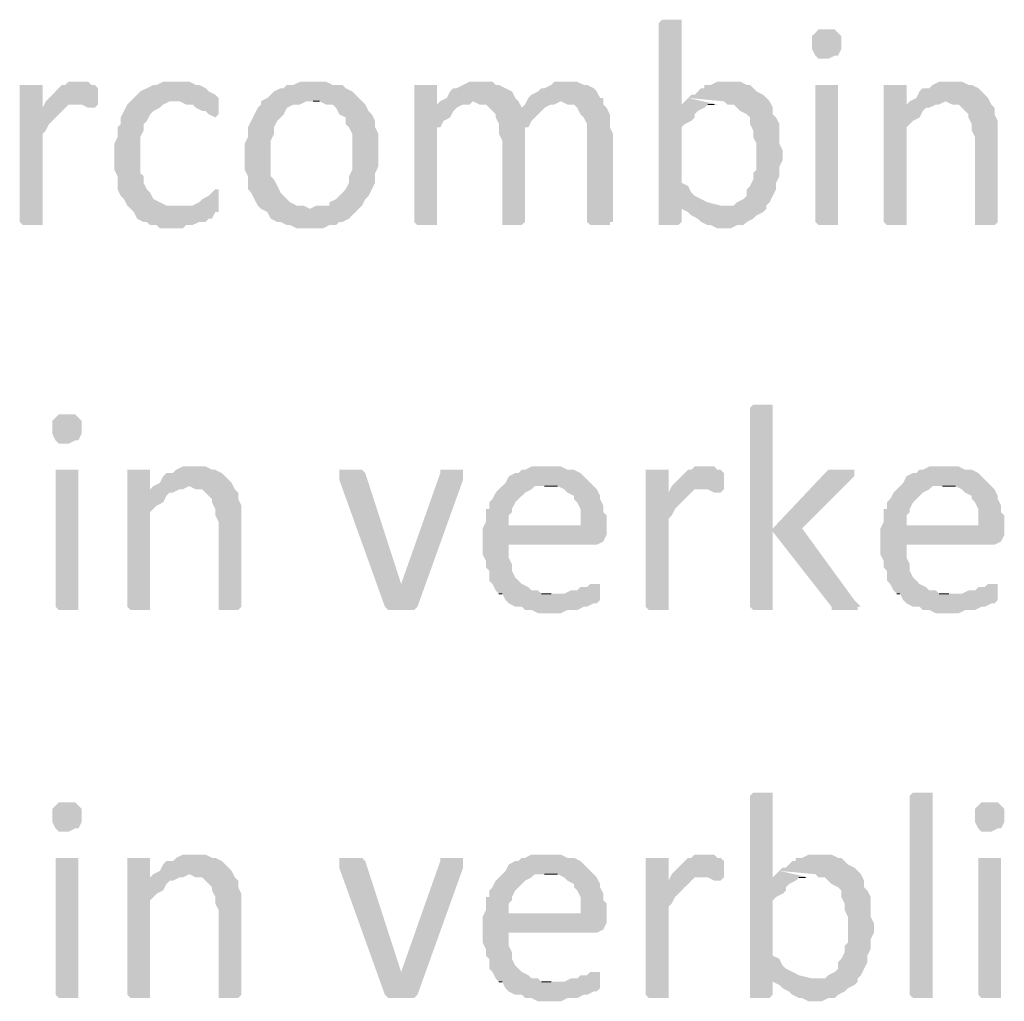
# Model space of a CAD drawing. Header units: millimetres. Extents: x -197899 to 120983, y -4228 to 45370.
# Tile 114 of 200: x -130792 to -129514, y 1408 to 2682. Entities that reach past the tile are written whole.
import ezdxf

# ---------------------------------------------------------------- set-up
doc = ezdxf.new("R2010")
doc.units = ezdxf.units.MM
for name, color, linetype in [('AL63----', 7, 'Continuous'), ('PDF_Geometry', 8, 'Continuous'), ('PDF_Solid Fills', 8, 'Continuous')]:
    doc.layers.add(name, color=color, linetype=linetype)

# ---------------------------------------------------------------- blocks, each defined once
blk = doc.blocks.new('A$C01523A58')
at = {"layer": 'PDF_Solid Fills'}
for points in [[(32228.3, -26471), (32215.6, -26471), (32211.4, -26475.2), (32211.4, -26737.7), (32236.8, -26737.7), (32241, -26733.5), (32241, -26712.3), (32274.9, -26708.1), (32266.4, -26703.9), (32266.4, -26703.9), (32258, -26699.6), (32253.7, -26695.4), (32249.5, -26686.9), (32241, -26682.7), (32241, -26610.7), (32245.2, -26606.5), (32253.7, -26602.3), (32258, -26598), (32258, -26593.8), (32262.1, -26589.5), (32270.6, -26585.3), (32274.9, -26581.1), (32283.4, -26581.1), (32241, -26581.1), (32241, -26475.2), (32241, -26471), (32236.8, -26471)], [(32431.5, -26483.7), (32418.8, -26483.7), (32414.6, -26488), (32414.6, -26488), (32410.3, -26492.2), (32410.3, -26500.6), (32410.3, -26509.1), (32414.6, -26517.6), (32414.6, -26517.6), (32418.8, -26521.8), (32431.5, -26521.8), (32440, -26517.6), (32444.2, -26517.6), (32448.4, -26509.1), (32448.4, -26500.6), (32448.4, -26492.2), (32444.2, -26488), (32444.2, -26488), (32440, -26483.7)], [(31457.8, -26551.5), (31445.1, -26551.5), (31440.9, -26555.7), (31436.6, -26555.7), (31428.2, -26564.1), (31424, -26568.4), (31419.7, -26572.6), (31415.5, -26576.9), (31411.3, -26585.3), (31440.9, -26585.3), (31445.1, -26581.1), (31453.6, -26581.1), (31483.3, -26576.9), (31483.3, -26559.9), (31483.3, -26559.9), (31479, -26555.7), (31474.8, -26555.7), (31470.5, -26551.5), (31462, -26551.5)], [(31584.8, -26551.5), (31567.9, -26551.5), (31559.4, -26555.7), (31555.2, -26555.7), (31546.7, -26559.9), (31538.2, -26564.1), (31534.1, -26568.4), (31529.8, -26572.6), (31525.6, -26576.9), (31589, -26576.9), (31597.5, -26581.1), (31606, -26581.1), (31610.2, -26585.3), (31618.7, -26589.5), (31622.9, -26589.5), (31627.2, -26593.8), (31635.6, -26598), (31639.9, -26593.8), (31639.9, -26572.6), (31635.6, -26568.4), (31635.6, -26568.4), (31627.2, -26564.1), (31622.9, -26559.9), (31614.5, -26555.7), (31610.2, -26555.7), (31601.8, -26551.5), (31593.3, -26551.5)], [(31762.6, -26551.5), (31745.7, -26551.5), (31737.2, -26555.7), (31728.7, -26555.7), (31724.5, -26559.9), (31720.3, -26559.9), (31711.8, -26564.1), (31707.6, -26568.4), (31703.3, -26572.6), (31694.9, -26576.9), (31694.9, -26581.1), (31690.7, -26585.3), (31686.4, -26593.8), (31682.2, -26602.3), (31678, -26610.7), (31678, -26623.4), (31673.7, -26631.9), (31673.7, -26648.8), (31673.7, -26665.7), (31678, -26674.2), (31678, -26691.1), (31682.2, -26695.4), (31686.4, -26703.9), (31690.7, -26712.3), (31694.9, -26716.5), (31758.4, -26716.5), (31750, -26712.3), (31741.5, -26712.3), (31733, -26708.1), (31728.7, -26703.9), (31724.5, -26699.6), (31720.3, -26695.4), (31716.1, -26686.9), (31711.8, -26678.5), (31707.6, -26674.2), (31707.6, -26627.7), (31711.8, -26619.2), (31711.8, -26610.7), (31716.1, -26602.3), (31720.3, -26598), (31724.5, -26593.8), (31728.7, -26585.3), (31737.2, -26581.1), (31745.7, -26581.1), (31754.1, -26576.9), (31826.1, -26576.9), (31817.7, -26568.4), (31813.4, -26564.1), (31804.9, -26559.9), (31800.8, -26555.7), (31788, -26555.7), (31779.5, -26551.5), (31771.1, -26551.5)], [(31978.5, -26551.5), (31965.8, -26551.5), (31957.4, -26555.7), (31948.9, -26559.9), (31944.7, -26559.9), (31940.4, -26564.1), (31936.2, -26572.6), (31927.7, -26576.9), (31923.5, -26581.1), (31948.9, -26585.3), (31957.4, -26581.1), (31965.8, -26581.1), (31970.1, -26576.9), (32029.3, -26576.9), (32025.1, -26572.6), (32020.8, -26564.1), (32012.4, -26559.9), (32012.4, -26559.9), (32003.9, -26555.7), (31999.7, -26555.7), (31995.5, -26551.5), (31987, -26551.5)], [(32092.8, -26551.5), (32075.9, -26551.5), (32071.6, -26555.7), (32063.2, -26559.9), (32059, -26559.9), (32054.7, -26564.1), (32046.2, -26568.4), (32042.1, -26572.6), (32084.4, -26576.9), (32084.4, -26576.9), (32092.8, -26581.1), (32101.3, -26581.1), (32105.5, -26585.3), (32109.8, -26593.8), (32109.8, -26593.8), (32114, -26598), (32118.3, -26606.5), (32118.3, -26733.5), (32118.3, -26733.5), (32122.5, -26737.7), (32147.9, -26737.7), (32147.9, -26733.5), (32152.1, -26733.5), (32152.1, -26619.2), (32147.9, -26610.7), (32147.9, -26593.8), (32147.9, -26593.8), (32143.6, -26585.3), (32139.4, -26581.1), (32139.4, -26572.6), (32135.2, -26572.6), (32130.9, -26564.1), (32126.7, -26559.9), (32118.3, -26555.7), (32114, -26555.7), (32105.5, -26551.5), (32101.3, -26551.5)], [(32300.3, -26551.5), (32287.5, -26551.5), (32279.1, -26555.7), (32270.6, -26555.7), (32270.6, -26559.9), (32266.4, -26559.9), (32258, -26568.4), (32253.7, -26568.4), (32249.5, -26572.6), (32296, -26576.9), (32300.3, -26581.1), (32308.7, -26581.1), (32312.9, -26585.3), (32317.2, -26589.5), (32325.7, -26593.8), (32329.9, -26598), (32329.9, -26606.5), (32334.1, -26614.9), (32334.1, -26623.4), (32334.1, -26623.4), (32338.3, -26631.9), (32338.3, -26648.8), (32338.3, -26665.7), (32334.1, -26670), (32334.1, -26678.5), (32329.9, -26686.9), (32325.7, -26691.1), (32325.7, -26699.6), (32321.4, -26703.9), (32312.9, -26708.1), (32308.7, -26712.3), (32291.8, -26712.3), (32241, -26716.5), (32249.5, -26720.8), (32253.7, -26725), (32253.7, -26725), (32262.1, -26729.3), (32266.4, -26733.5), (32274.9, -26737.7), (32279.1, -26737.7), (32287.5, -26741.9), (32304.5, -26741.9), (32312.9, -26737.7), (32321.4, -26737.7), (32325.7, -26733.5), (32334.1, -26729.3), (32338.3, -26725), (32346.8, -26720.8), (32351.1, -26716.5), (32351.1, -26712.3), (32355.3, -26708.1), (32359.5, -26699.6), (32363.7, -26691.1), (32363.7, -26682.7), (32363.7, -26682.7), (32368, -26674.2), (32368, -26661.5), (32372.2, -26653.1), (32372.2, -26640.3), (32368, -26631.9), (32368, -26606.5), (32368, -26606.5), (32363.7, -26598), (32359.5, -26593.8), (32359.5, -26585.3), (32355.3, -26576.9), (32351.1, -26572.6), (32346.8, -26568.4), (32338.3, -26564.1), (32334.1, -26559.9), (32329.9, -26555.7), (32325.7, -26555.7), (32317.2, -26551.5), (32308.7, -26551.5)], [(32592.4, -26551.5), (32575.4, -26551.5), (32567, -26555.7), (32562.7, -26559.9), (32554.2, -26559.9), (32550, -26564.1), (32545.8, -26572.6), (32537.3, -26576.9), (32583.9, -26576.9), (32592.4, -26581.1), (32600.8, -26581.1), (32605, -26585.3), (32613.5, -26593.8), (32613.5, -26598), (32617.8, -26606.5), (32617.8, -26614.9), (32622, -26623.4), (32622, -26733.5), (32622, -26737.7), (32647.4, -26737.7), (32651.6, -26733.5), (32651.6, -26627.7), (32651.6, -26602.3), (32647.4, -26593.8), (32647.4, -26585.3), (32643.2, -26581.1), (32638.9, -26572.6), (32638.9, -26572.6), (32630.5, -26564.1), (32626.3, -26559.9), (32617.8, -26555.7), (32613.5, -26555.7), (32605, -26551.5), (32600.8, -26551.5)], [(31394.3, -26555.7), (31381.6, -26555.7), (31381.6, -26733.5), (31381.6, -26733.5), (31385.9, -26737.7), (31411.3, -26737.7), (31411.3, -26733.5), (31411.3, -26619.2), (31415.5, -26614.9), (31419.7, -26606.5), (31424, -26602.3), (31424, -26602.3), (31432.4, -26593.8), (31436.6, -26589.5), (31440.9, -26585.3), (31411.3, -26585.3), (31411.3, -26555.7), (31402.8, -26555.7)], [(31906.6, -26555.7), (31893.9, -26555.7), (31893.9, -26733.5), (31893.9, -26733.5), (31898.1, -26737.7), (31923.5, -26737.7), (31923.5, -26733.5), (31923.5, -26610.7), (31927.7, -26610.7), (31932, -26602.3), (31940.4, -26598), (31944.7, -26589.5), (31948.9, -26585.3), (31948.9, -26585.3), (31923.5, -26581.1), (31923.5, -26555.7), (31915, -26555.7)], [(32431.5, -26555.7), (32414.6, -26555.7), (32414.6, -26733.5), (32414.6, -26733.5), (32418.8, -26737.7), (32444.2, -26737.7), (32444.2, -26733.5), (32444.2, -26555.7), (32440, -26555.7)], [(32516.2, -26555.7), (32503.5, -26555.7), (32503.5, -26733.5), (32503.5, -26733.5), (32507.7, -26737.7), (32533.1, -26737.7), (32533.1, -26733.5), (32533.1, -26610.7), (32537.3, -26606.5), (32541.6, -26602.3), (32550, -26598), (32554.2, -26589.5), (32558.5, -26585.3), (32562.7, -26585.3), (32533.1, -26581.1), (32533.1, -26555.7), (32524.6, -26555.7)], [(31483.3, -26576.9), (31453.6, -26581.1), (31462, -26581.1), (31470.5, -26585.3), (31479, -26585.3), (31483.3, -26581.1)], [(31525.6, -26576.9), (31521.3, -26581.1), (31517.1, -26589.5), (31512.8, -26598), (31512.8, -26606.5), (31508.7, -26610.7), (31508.7, -26623.4), (31504.4, -26631.9), (31504.4, -26648.8), (31504.4, -26665.7), (31508.7, -26674.2), (31508.7, -26691.1), (31512.8, -26699.6), (31517.1, -26703.9), (31521.3, -26712.3), (31525.6, -26716.5), (31529.8, -26720.8), (31534.1, -26729.3), (31542.5, -26733.5), (31546.7, -26733.5), (31551, -26737.7), (31559.4, -26737.7), (31563.6, -26741.9), (31593.3, -26741.9), (31597.5, -26737.7), (31606, -26737.7), (31614.5, -26733.5), (31622.9, -26733.5), (31627.2, -26729.3), (31631.4, -26729.3), (31635.6, -26720.8), (31639.9, -26720.8), (31639.9, -26716.5), (31584.8, -26712.3), (31572.1, -26712.3), (31563.6, -26708.1), (31563.6, -26708.1), (31555.2, -26703.9), (31551, -26695.4), (31546.7, -26691.1), (31542.5, -26682.7), (31542.5, -26674.2), (31538.2, -26670), (31538.2, -26623.4), (31542.5, -26614.9), (31542.5, -26606.5), (31546.7, -26602.3), (31551, -26593.8), (31551, -26593.8), (31555.2, -26589.5), (31563.6, -26585.3), (31567.9, -26581.1), (31576.4, -26576.9), (31584.8, -26576.9)], [(31826.1, -26576.9), (31762.6, -26576.9), (31771.1, -26576.9), (31779.5, -26581.1), (31788, -26581.1), (31792.3, -26585.3), (31796.5, -26593.8), (31804.9, -26598), (31804.9, -26606.5), (31809.2, -26610.7), (31813.4, -26619.2), (31813.4, -26665.7), (31809.2, -26674.2), (31809.2, -26682.7), (31804.9, -26691.1), (31800.8, -26695.4), (31796.5, -26699.6), (31792.3, -26703.9), (31783.8, -26708.1), (31783.8, -26712.3), (31766.9, -26712.3), (31758.4, -26716.5), (31694.9, -26716.5), (31703.3, -26720.8), (31707.6, -26729.3), (31716.1, -26733.5), (31720.3, -26733.5), (31728.7, -26737.7), (31733, -26737.7), (31741.5, -26741.9), (31775.4, -26741.9), (31783.8, -26737.7), (31792.3, -26737.7), (31796.5, -26733.5), (31800.8, -26733.5), (31809.2, -26729.3), (31813.4, -26725), (31817.7, -26720.8), (31826.1, -26712.3), (31826.1, -26712.3), (31830.3, -26703.9), (31834.6, -26699.6), (31838.8, -26691.1), (31843.1, -26682.7), (31843.1, -26670), (31847.3, -26661.5), (31847.3, -26644.6), (31847.3, -26619.2), (31843.1, -26610.7), (31843.1, -26602.3), (31838.8, -26593.8), (31834.6, -26589.5), (31830.3, -26581.1)], [(32029.3, -26576.9), (31970.1, -26576.9), (31978.5, -26581.1), (31987, -26581.1), (31991.3, -26585.3), (32033.6, -26585.3)], [(32042.1, -26572.6), (32037.8, -26581.1), (32033.6, -26585.3), (31991.3, -26585.3), (31999.7, -26593.8), (31999.7, -26598), (32003.9, -26606.5), (32003.9, -26619.2), (32008.2, -26627.7), (32008.2, -26733.5), (32008.2, -26737.7), (32033.6, -26737.7), (32037.8, -26733.5), (32037.8, -26610.7), (32042.1, -26610.7), (32046.2, -26602.3), (32050.5, -26598), (32059, -26589.5), (32063.2, -26585.3), (32063.2, -26585.3), (32071.6, -26581.1), (32075.9, -26581.1), (32084.4, -26576.9)], [(32537.3, -26576.9), (32533.1, -26581.1), (32562.7, -26585.3), (32571.2, -26581.1), (32575.4, -26581.1), (32583.9, -26576.9)], [(31635.6, -26691.1), (31631.4, -26695.4), (31627.2, -26699.6), (31618.7, -26703.9), (31618.7, -26703.9), (31614.5, -26708.1), (31606, -26712.3), (31584.8, -26712.3), (31639.9, -26716.5), (31639.9, -26691.1)], [(32346.8, -26970.6), (32334.1, -26970.6), (32329.9, -26974.8), (32329.9, -27233), (32329.9, -27233), (32334.1, -27237.3), (32359.5, -27237.3), (32359.5, -27233), (32359.5, -26974.8), (32359.5, -26970.6), (32355.3, -26970.6)], [(31445.1, -26983.2), (31432.4, -26983.2), (31428.2, -26987.5), (31428.2, -26987.5), (31424, -26991.7), (31424, -27000.2), (31424, -27008.6), (31428.2, -27017.1), (31428.2, -27017.1), (31432.4, -27021.4), (31445.1, -27021.4), (31453.6, -27017.1), (31457.8, -27017.1), (31462, -27008.6), (31462, -27000.2), (31462, -26991.7), (31457.8, -26987.5), (31457.8, -26987.5), (31453.6, -26983.2)], [(31610.2, -27051), (31593.3, -27051), (31584.8, -27055.2), (31580.6, -27059.5), (31572.1, -27059.5), (31567.9, -27063.7), (31563.6, -27072.2), (31555.2, -27076.4), (31601.8, -27076.4), (31610.2, -27080.6), (31618.7, -27080.6), (31622.9, -27084.9), (31631.4, -27093.3), (31631.4, -27097.5), (31635.6, -27106), (31635.6, -27114.5), (31639.9, -27122.9), (31639.9, -27233), (31639.9, -27237.3), (31665.3, -27237.3), (31669.5, -27233), (31669.5, -27127.2), (31669.5, -27101.8), (31665.3, -27093.3), (31665.3, -27084.9), (31661, -27080.6), (31656.8, -27072.2), (31656.8, -27072.2), (31648.3, -27063.7), (31644.1, -27059.5), (31635.6, -27055.2), (31631.4, -27055.2), (31622.9, -27051), (31618.7, -27051)], [(32067.4, -27051), (32046.2, -27051), (32037.8, -27055.2), (32033.6, -27055.2), (32029.3, -27059.5), (32025.1, -27059.5), (32016.7, -27063.7), (32012.4, -27072.2), (32008.2, -27076.4), (32003.9, -27080.6), (31999.7, -27084.9), (31995.5, -27093.3), (31991.3, -27097.5), (31991.3, -27106), (31987, -27106), (31987, -27122.9), (31982.8, -27131.4), (32016.7, -27127.2), (32016.7, -27114.5), (32020.8, -27110.3), (32020.8, -27106), (32025.1, -27097.5), (32029.3, -27093.3), (32033.6, -27089.1), (32037.8, -27084.9), (32046.2, -27080.6), (32050.5, -27076.4), (32126.7, -27076.4), (32122.5, -27072.2), (32114, -27063.7), (32109.8, -27059.5), (32101.3, -27055.2), (32092.8, -27055.2), (32084.4, -27051), (32075.9, -27051)], [(32270.6, -27051), (32258, -27051), (32253.7, -27055.2), (32249.5, -27055.2), (32241, -27063.7), (32236.8, -27067.9), (32232.5, -27072.2), (32228.3, -27076.4), (32224.1, -27084.9), (32253.7, -27084.9), (32258, -27080.6), (32266.4, -27080.6), (32296, -27076.4), (32296, -27059.5), (32296, -27059.5), (32291.8, -27055.2), (32287.5, -27055.2), (32283.4, -27051), (32274.9, -27051)], [(32583.9, -27051), (32562.7, -27051), (32554.2, -27055.2), (32550, -27055.2), (32545.8, -27059.5), (32541.6, -27059.5), (32533.1, -27063.7), (32528.8, -27072.2), (32524.6, -27076.4), (32520.4, -27080.6), (32516.2, -27084.9), (32511.9, -27093.3), (32507.7, -27097.5), (32507.7, -27106), (32503.5, -27106), (32503.5, -27122.9), (32499.3, -27131.4), (32533.1, -27127.2), (32533.1, -27114.5), (32537.3, -27110.3), (32537.3, -27106), (32541.6, -27097.5), (32545.8, -27093.3), (32550, -27089.1), (32554.2, -27084.9), (32562.7, -27080.6), (32567, -27076.4), (32643.2, -27076.4), (32638.9, -27072.2), (32630.5, -27063.7), (32626.3, -27059.5), (32617.8, -27055.2), (32609.3, -27055.2), (32600.8, -27051), (32592.4, -27051)], [(31445.1, -27055.2), (31428.2, -27055.2), (31428.2, -27233), (31428.2, -27233), (31432.4, -27237.3), (31457.8, -27237.3), (31457.8, -27233), (31457.8, -27055.2), (31453.6, -27055.2)], [(31534.1, -27055.2), (31521.3, -27055.2), (31521.3, -27233), (31521.3, -27233), (31525.6, -27237.3), (31551, -27237.3), (31551, -27233), (31551, -27110.3), (31555.2, -27106), (31559.4, -27101.8), (31567.9, -27097.5), (31572.1, -27089.1), (31576.4, -27084.9), (31580.6, -27084.9), (31551, -27080.6), (31551, -27055.2), (31542.5, -27055.2)], [(31809.2, -27055.2), (31796.5, -27055.2), (31796.5, -27059.5), (31796.5, -27067.9), (31855.8, -27233), (31876.9, -27203.4), (31876.9, -27203.4), (31830.3, -27059.5), (31826.1, -27055.2), (31817.7, -27055.2)], [(31944.7, -27055.2), (31927.7, -27055.2), (31927.7, -27059.5), (31876.9, -27203.4), (31876.9, -27203.4), (31855.8, -27233), (31855.8, -27233), (31860, -27237.3), (31893.9, -27237.3), (31898.1, -27233), (31898.1, -27233), (31957.4, -27067.9), (31957.4, -27063.7), (31957.4, -27059.5), (31957.4, -27055.2), (31953.1, -27055.2)], [(32207.1, -27055.2), (32194.4, -27055.2), (32194.4, -27233), (32194.4, -27233), (32198.7, -27237.3), (32224.1, -27237.3), (32224.1, -27233), (32224.1, -27118.7), (32228.3, -27114.5), (32232.5, -27106), (32236.8, -27101.8), (32236.8, -27101.8), (32245.2, -27093.3), (32249.5, -27089.1), (32253.7, -27084.9), (32224.1, -27084.9), (32224.1, -27055.2), (32215.6, -27055.2)], [(32448.4, -27055.2), (32431.5, -27055.2), (32427.3, -27059.5), (32359.5, -27131.4), (32359.5, -27135.7), (32435.7, -27233), (32435.7, -27237.3), (32469.6, -27237.3), (32469.6, -27233), (32473.8, -27233), (32469.6, -27228.8), (32465.4, -27224.5), (32397.6, -27131.4), (32461.1, -27067.9), (32465.4, -27063.7), (32465.4, -27055.2), (32456.9, -27055.2)], [(31555.2, -27076.4), (31551, -27080.6), (31580.6, -27084.9), (31589, -27080.6), (31593.3, -27080.6), (31601.8, -27076.4)], [(32126.7, -27076.4), (32063.2, -27076.4), (32080.1, -27076.4), (32088.6, -27080.6), (32092.8, -27084.9), (32101.3, -27089.1), (32101.3, -27093.3), (32105.5, -27097.5), (32109.8, -27106), (32109.8, -27127.2), (32016.7, -27127.2), (31982.8, -27131.4), (31982.8, -27148.3), (31982.8, -27165.3), (31987, -27173.7), (31987, -27182.2), (31991.3, -27186.5), (31991.3, -27199.1), (31995.5, -27203.4), (31999.7, -27211.9), (32003.9, -27216.1), (32071.6, -27216.1), (32059, -27216.1), (32054.7, -27211.9), (32046.2, -27211.9), (32042.1, -27207.6), (32033.6, -27203.4), (32029.3, -27199.1), (32025.1, -27195), (32020.8, -27186.5), (32020.8, -27178), (32020.8, -27178), (32016.7, -27169.6), (32016.7, -27152.6), (32130.9, -27152.6), (32139.4, -27148.3), (32139.4, -27148.3), (32143.6, -27139.9), (32143.6, -27131.4), (32143.6, -27114.5), (32139.4, -27110.3), (32139.4, -27101.8), (32135.2, -27093.3), (32135.2, -27089.1), (32130.9, -27080.6)], [(32296, -27076.4), (32266.4, -27080.6), (32274.9, -27080.6), (32283.4, -27084.9), (32291.8, -27084.9), (32296, -27080.6)], [(32643.2, -27076.4), (32579.6, -27076.4), (32596.6, -27076.4), (32605, -27080.6), (32609.3, -27084.9), (32617.8, -27089.1), (32617.8, -27093.3), (32622, -27097.5), (32626.3, -27106), (32626.3, -27127.2), (32533.1, -27127.2), (32499.3, -27131.4), (32499.3, -27148.3), (32499.3, -27165.3), (32503.5, -27173.7), (32503.5, -27182.2), (32507.7, -27186.5), (32507.7, -27199.1), (32511.9, -27203.4), (32516.2, -27211.9), (32520.4, -27216.1), (32588.1, -27216.1), (32575.4, -27216.1), (32571.2, -27211.9), (32562.7, -27211.9), (32558.5, -27207.6), (32550, -27203.4), (32545.8, -27199.1), (32541.6, -27195), (32537.3, -27186.5), (32537.3, -27178), (32537.3, -27178), (32533.1, -27169.6), (32533.1, -27152.6), (32647.4, -27152.6), (32655.9, -27148.3), (32655.9, -27148.3), (32660.1, -27139.9), (32660.1, -27131.4), (32660.1, -27114.5), (32655.9, -27110.3), (32655.9, -27101.8), (32651.6, -27093.3), (32651.6, -27089.1), (32647.4, -27080.6)], [(32130.9, -27203.4), (32122.5, -27203.4), (32118.3, -27207.6), (32109.8, -27207.6), (32105.5, -27211.9), (32097, -27211.9), (32088.6, -27216.1), (32003.9, -27216.1), (32008.2, -27216.1), (32012.4, -27224.5), (32016.7, -27228.8), (32025.1, -27233), (32033.6, -27233), (32037.8, -27237.3), (32046.2, -27237.3), (32054.7, -27241.5), (32084.4, -27241.5), (32092.8, -27237.3), (32105.5, -27237.3), (32114, -27233), (32118.3, -27233), (32126.7, -27228.8), (32130.9, -27228.8), (32135.2, -27224.5), (32135.2, -27220.3), (32135.2, -27203.4)], [(32647.4, -27203.4), (32638.9, -27203.4), (32634.7, -27207.6), (32626.3, -27207.6), (32622, -27211.9), (32613.5, -27211.9), (32605, -27216.1), (32520.4, -27216.1), (32524.6, -27216.1), (32528.8, -27224.5), (32533.1, -27228.8), (32541.6, -27233), (32550, -27233), (32554.2, -27237.3), (32562.7, -27237.3), (32571.2, -27241.5), (32600.8, -27241.5), (32609.3, -27237.3), (32622, -27237.3), (32630.5, -27233), (32634.7, -27233), (32643.2, -27228.8), (32647.4, -27228.8), (32651.6, -27224.5), (32651.6, -27220.3), (32651.6, -27203.4)], [(31445.1, -27487), (31432.4, -27487), (31428.2, -27491.2), (31428.2, -27491.2), (31424, -27495.5), (31424, -27504), (31424, -27512.4), (31428.2, -27520.9), (31428.2, -27520.9), (31432.4, -27525.1), (31445.1, -27525.1), (31453.6, -27520.9), (31457.8, -27520.9), (31462, -27512.4), (31462, -27504), (31462, -27495.5), (31457.8, -27491.2), (31457.8, -27491.2), (31453.6, -27487)], [(32346.8, -27474.3), (32334.1, -27474.3), (32329.9, -27478.6), (32329.9, -27741), (32355.3, -27741), (32359.5, -27736.8), (32359.5, -27715.6), (32393.4, -27711.4), (32385, -27707.1), (32385, -27707.1), (32376.5, -27702.9), (32372.2, -27698.7), (32368, -27690.2), (32359.5, -27686), (32359.5, -27614), (32363.7, -27609.8), (32372.2, -27605.6), (32376.5, -27601.3), (32376.5, -27597.1), (32380.7, -27592.9), (32389.2, -27588.6), (32393.4, -27584.4), (32401.9, -27584.4), (32359.5, -27584.4), (32359.5, -27478.6), (32359.5, -27474.3), (32355.3, -27474.3)], [(32567, -27736.8), (32567, -27741), (32541.6, -27741), (32537.3, -27736.8), (32537.3, -27478.6), (32537.3, -27478.6), (32541.6, -27474.3), (32567, -27474.3), (32567, -27478.6)], [(32643.2, -27487), (32630.5, -27487), (32626.3, -27491.2), (32626.3, -27491.2), (32622, -27495.5), (32622, -27504), (32622, -27512.4), (32626.3, -27520.9), (32626.3, -27520.9), (32630.5, -27525.1), (32643.2, -27525.1), (32651.6, -27520.9), (32655.9, -27520.9), (32660.1, -27512.4), (32660.1, -27504), (32660.1, -27495.5), (32655.9, -27491.2), (32655.9, -27491.2), (32651.6, -27487)], [(31445.1, -27559), (31428.2, -27559), (31428.2, -27736.8), (31428.2, -27736.8), (31432.4, -27741), (31457.8, -27741), (31457.8, -27736.8), (31457.8, -27559), (31453.6, -27559)], [(31534.1, -27559), (31521.3, -27559), (31521.3, -27736.8), (31521.3, -27736.8), (31525.6, -27741), (31551, -27741), (31551, -27736.8), (31551, -27614), (31555.2, -27609.8), (31559.4, -27605.6), (31567.9, -27601.3), (31572.1, -27592.9), (31576.4, -27588.6), (31580.6, -27588.6), (31551, -27584.4), (31551, -27559), (31542.5, -27559)], [(31610.2, -27554.8), (31593.3, -27554.8), (31584.8, -27559), (31580.6, -27563.2), (31572.1, -27563.2), (31567.9, -27567.5), (31563.6, -27575.9), (31555.2, -27580.2), (31601.8, -27580.2), (31610.2, -27584.4), (31618.7, -27584.4), (31622.9, -27588.6), (31631.4, -27597.1), (31631.4, -27601.3), (31635.6, -27609.8), (31635.6, -27618.3), (31639.9, -27626.7), (31639.9, -27736.8), (31639.9, -27741), (31665.3, -27741), (31669.5, -27736.8), (31669.5, -27630.9), (31669.5, -27605.6), (31665.3, -27597.1), (31665.3, -27588.6), (31661, -27584.4), (31656.8, -27575.9), (31656.8, -27575.9), (31648.3, -27567.5), (31644.1, -27563.2), (31635.6, -27559), (31631.4, -27559), (31622.9, -27554.8), (31618.7, -27554.8)], [(31809.2, -27559), (31796.5, -27559), (31796.5, -27563.2), (31796.5, -27571.7), (31855.8, -27736.8), (31876.9, -27707.1), (31876.9, -27707.1), (31830.3, -27563.2), (31826.1, -27559), (31817.7, -27559)], [(31944.7, -27559), (31927.7, -27559), (31927.7, -27563.2), (31876.9, -27707.1), (31876.9, -27707.1), (31855.8, -27736.8), (31855.8, -27736.8), (31860, -27741), (31893.9, -27741), (31898.1, -27736.8), (31898.1, -27736.8), (31957.4, -27571.7), (31957.4, -27567.5), (31957.4, -27563.2), (31957.4, -27559), (31953.1, -27559)], [(32067.4, -27554.8), (32046.2, -27554.8), (32037.8, -27559), (32033.6, -27559), (32029.3, -27563.2), (32025.1, -27563.2), (32016.7, -27567.5), (32012.4, -27575.9), (32008.2, -27580.2), (32003.9, -27584.4), (31999.7, -27588.6), (31995.5, -27597.1), (31991.3, -27601.3), (31991.3, -27609.8), (31987, -27609.8), (31987, -27626.7), (31982.8, -27635.2), (32016.7, -27630.9), (32016.7, -27618.3), (32020.8, -27614), (32020.8, -27609.8), (32025.1, -27601.3), (32029.3, -27597.1), (32033.6, -27592.9), (32037.8, -27588.6), (32046.2, -27584.4), (32050.5, -27580.2), (32126.7, -27580.2), (32122.5, -27575.9), (32114, -27567.5), (32109.8, -27563.2), (32101.3, -27559), (32092.8, -27559), (32084.4, -27554.8), (32075.9, -27554.8)], [(32207.1, -27559), (32194.4, -27559), (32194.4, -27736.8), (32194.4, -27736.8), (32198.7, -27741), (32224.1, -27741), (32224.1, -27736.8), (32224.1, -27622.5), (32228.3, -27618.3), (32232.5, -27609.8), (32236.8, -27605.6), (32236.8, -27605.6), (32245.2, -27597.1), (32249.5, -27592.9), (32253.7, -27588.6), (32224.1, -27588.6), (32224.1, -27559), (32215.6, -27559)], [(32270.6, -27554.8), (32258, -27554.8), (32253.7, -27559), (32249.5, -27559), (32241, -27567.5), (32236.8, -27571.7), (32232.5, -27575.9), (32228.3, -27580.2), (32224.1, -27588.6), (32253.7, -27588.6), (32258, -27584.4), (32266.4, -27584.4), (32296, -27580.2), (32296, -27563.2), (32296, -27563.2), (32291.8, -27559), (32287.5, -27559), (32283.4, -27554.8), (32274.9, -27554.8)], [(32418.8, -27554.8), (32406.1, -27554.8), (32397.6, -27559), (32389.2, -27559), (32389.2, -27563.2), (32385, -27563.2), (32376.5, -27571.7), (32372.2, -27571.7), (32368, -27575.9), (32414.6, -27580.2), (32418.8, -27584.4), (32427.3, -27584.4), (32431.5, -27588.6), (32435.7, -27592.9), (32444.2, -27597.1), (32448.4, -27601.3), (32448.4, -27609.8), (32452.7, -27618.3), (32452.7, -27626.7), (32452.7, -27626.7), (32456.9, -27635.2), (32456.9, -27652.1), (32456.9, -27669.1), (32452.7, -27673.3), (32452.7, -27681.7), (32448.4, -27690.2), (32444.2, -27694.5), (32444.2, -27702.9), (32440, -27707.1), (32431.5, -27711.4), (32427.3, -27715.6), (32410.3, -27715.6), (32359.5, -27719.9), (32368, -27724.1), (32372.2, -27728.3), (32372.2, -27728.3), (32380.7, -27732.5), (32385, -27736.8), (32393.4, -27741), (32397.6, -27741), (32406.1, -27745.3), (32423, -27745.3), (32431.5, -27741), (32440, -27741), (32444.2, -27736.8), (32452.7, -27732.5), (32456.9, -27728.3), (32465.4, -27724.1), (32469.6, -27719.9), (32469.6, -27715.6), (32473.8, -27711.4), (32478.1, -27702.9), (32482.3, -27694.5), (32482.3, -27686), (32482.3, -27686), (32486.5, -27677.5), (32486.5, -27664.8), (32490.7, -27656.3), (32490.7, -27643.6), (32486.5, -27635.2), (32486.5, -27609.8), (32486.5, -27609.8), (32482.3, -27601.3), (32478.1, -27597.1), (32478.1, -27588.6), (32473.8, -27580.2), (32469.6, -27575.9), (32465.4, -27571.7), (32456.9, -27567.5), (32452.7, -27563.2), (32448.4, -27559), (32444.2, -27559), (32435.7, -27554.8), (32427.3, -27554.8)], [(32643.2, -27559), (32626.3, -27559), (32626.3, -27736.8), (32626.3, -27736.8), (32630.5, -27741), (32655.9, -27741), (32655.9, -27736.8), (32655.9, -27559), (32651.6, -27559)], [(31555.2, -27580.2), (31551, -27584.4), (31580.6, -27588.6), (31589, -27584.4), (31593.3, -27584.4), (31601.8, -27580.2)], [(32126.7, -27580.2), (32063.2, -27580.2), (32080.1, -27580.2), (32088.6, -27584.4), (32092.8, -27588.6), (32101.3, -27592.9), (32101.3, -27597.1), (32105.5, -27601.3), (32109.8, -27609.8), (32109.8, -27630.9), (32016.7, -27630.9), (31982.8, -27635.2), (31982.8, -27652.1), (31982.8, -27669.1), (31987, -27677.5), (31987, -27686), (31991.3, -27690.2), (31991.3, -27702.9), (31995.5, -27707.1), (31999.7, -27715.6), (32003.9, -27719.9), (32071.6, -27719.9), (32059, -27719.9), (32054.7, -27715.6), (32046.2, -27715.6), (32042.1, -27711.4), (32033.6, -27707.1), (32029.3, -27702.9), (32025.1, -27698.7), (32020.8, -27690.2), (32020.8, -27681.7), (32020.8, -27681.7), (32016.7, -27673.3), (32016.7, -27656.3), (32130.9, -27656.3), (32139.4, -27652.1), (32139.4, -27652.1), (32143.6, -27643.6), (32143.6, -27635.2), (32143.6, -27618.3), (32139.4, -27614), (32139.4, -27605.6), (32135.2, -27597.1), (32135.2, -27592.9), (32130.9, -27584.4)], [(32296, -27580.2), (32266.4, -27584.4), (32274.9, -27584.4), (32283.4, -27588.6), (32291.8, -27588.6), (32296, -27584.4)], [(32130.9, -27707.1), (32122.5, -27707.1), (32118.3, -27711.4), (32109.8, -27711.4), (32105.5, -27715.6), (32097, -27715.6), (32088.6, -27719.9), (32003.9, -27719.9), (32008.2, -27719.9), (32012.4, -27728.3), (32016.7, -27732.5), (32025.1, -27736.8), (32033.6, -27736.8), (32037.8, -27741), (32046.2, -27741), (32054.7, -27745.3), (32084.4, -27745.3), (32092.8, -27741), (32105.5, -27741), (32114, -27736.8), (32118.3, -27736.8), (32126.7, -27732.5), (32130.9, -27732.5), (32135.2, -27728.3), (32135.2, -27724.1), (32135.2, -27707.1)]]:
    blk.add_hatch(color=7, dxfattribs=at).paths.add_polyline_path(points)
at = {"layer": 'PDF_Geometry', "color": 7, "lineweight": 0}
for points in [[(31762.6, -26576.9), (31771.1, -26576.9)], [(32274.9, -26581.1), (32283.4, -26581.1)], [(32063.2, -27076.4), (32080.1, -27076.4)], [(32579.6, -27076.4), (32596.6, -27076.4)], [(32003.9, -27216.1), (32008.2, -27216.1)], [(32071.6, -27216.1), (32059, -27216.1)], [(32520.4, -27216.1), (32524.6, -27216.1)], [(32588.1, -27216.1), (32575.4, -27216.1)], [(32063.2, -27580.2), (32080.1, -27580.2)], [(32393.4, -27584.4), (32401.9, -27584.4)], [(32003.9, -27719.9), (32008.2, -27719.9)], [(32071.6, -27719.9), (32059, -27719.9)]]:
    blk.add_lwpolyline(points, dxfattribs=at)
at = {"layer": 'PDF_Solid Fills', "color": 7}
for points in [[(32249.5, -26572.6), (32241, -26581.1), (32287.5, -26581.1)], [(32274.9, -26708.1), (32241, -26712.3), (32291.8, -26712.3), (32241, -26716.5)], [(32368, -27575.9), (32359.5, -27584.4), (32406.1, -27584.4)], [(32393.4, -27711.4), (32359.5, -27715.6), (32410.3, -27715.6), (32359.5, -27719.9)]]:
    blk.add_solid(points, dxfattribs=at)

msp = doc.modelspace()

# ---------------------------------------------------------------- block references
at = {"layer": 'AL63----'}
msp.add_blockref('A$C01523A58', (-162173.6, 29153.2), dxfattribs=at)

doc.saveas('drawing.dxf')
